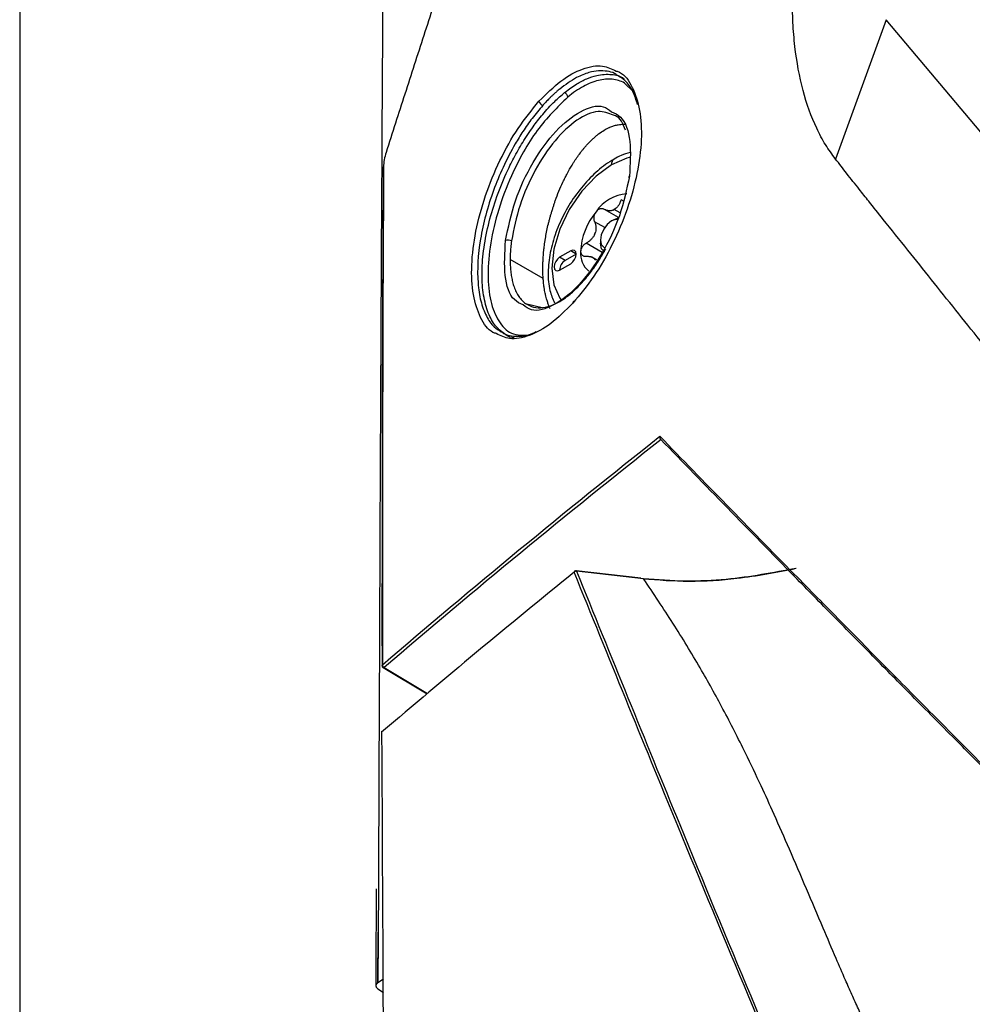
# Model space of a CAD drawing. Header units: millimetres. Extents: x 155400 to 158181, y 110534 to 115156.
# Tile 31 of 121: x 157604 to 157665, y 111367 to 111430. Entities that reach past the tile are written whole.
import ezdxf

# ---------------------------------------------------------------- set-up
doc = ezdxf.new("R2010")
doc.units = ezdxf.units.MM

msp = doc.modelspace()

# ---------------------------------------------------------------- linework, layer by layer
at = {"color": 7, "linetype": 'Continuous', "lineweight": 25}
for p, q in [((157604.013, 111662.543), (157604.013, 111333.722)), ((157659.537, 111430.408), (157656.287, 111421.481)), ((157643.344, 111425.796), (157642.768, 111426.351)), ((157642.743, 111418.758), (157642.545, 111418.873)), ((157642.379, 111417.735), (157641.476, 111418.256)), ((157642.481, 111418.036), (157642.109, 111418.251)), ((157641.498, 111417.094), (157640.845, 111417.471)), ((157641.932, 111417.516), (157642.109, 111417.619)), ((157642.109, 111417.619), (157642.369, 111417.724)), ((157641.225, 111416.292), (157641.225, 111416.088)), ((157639.315, 111415.598), (157638.608, 111415.19)), ((157639.669, 111415.394), (157639.315, 111415.598)), ((157641.332, 111415.504), (157640.311, 111416.094)), ((157637.556, 111413.828), (157635.436, 111415.052)), ((157638.962, 111414.986), (157638.608, 111415.19)), ((157639.669, 111415.394), (157638.962, 111414.986)), ((157641.002, 111415.02), (157640.648, 111415.225)), ((157638.608, 111414.373), (157639.315, 111414.781)), ((157636.417, 111412.239), (157637.482, 111411.982)), ((157643.8, 111394.644), (157639.677, 111395.114)), ((157643.988, 111394.601), (157639.69, 111395.089)), ((157627.3, 111388.915), (157630.116, 111387.231)), ((157627.376, 111388.921), (157630.152, 111387.262)), ((157627, 111374.918), (157626.968, 111368.725)), ((157626.966, 111368.724), (157626.985, 111371.962)), ((157627.321, 111368.947), (157626.968, 111368.725)), ((157626.964, 111368.337), (157627.327, 111368.104))]:
    msp.add_line(p, q, dxfattribs=at)
at = {"color": 7, "linetype": 'Continuous', "lineweight": 25, "flags": 128}
for points in [[(157675.988, 111410.838), (157667.767, 111420.617), (157659.537, 111430.408)], [(157627.486, 111421.893), (157627.481, 111421.896), (157627.474, 111421.902), (157627.472, 111421.906), (157627.474, 111421.909), (157627.48, 111421.911), (157627.491, 111421.911)], [(157643.094, 111421.578), (157642.921, 111421.537), (157641.932, 111421.116)], [(157641.932, 111421.116), (157640.942, 111420.394), (157640.02, 111419.42), (157639.228, 111418.261), (157638.62, 111416.996), (157638.238, 111415.71), (157638.108, 111414.492), (157638.238, 111413.425), (157638.62, 111412.58), (157638.693, 111412.483)], [(157643.077, 111420.388), (157643.055, 111420.374), (157643.04, 111420.358), (157643.033, 111420.34), (157643.033, 111420.321), (157643.041, 111420.301), (157643.048, 111420.29)], [(157641.932, 111417.516), (157641.661, 111417.298), (157641.432, 111416.989), (157641.278, 111416.635), (157641.225, 111416.292), (157641.278, 111416.01), (157641.432, 111415.834), (157641.477, 111415.812)], [(157642.318, 111417.607), (157642.202, 111417.61), (157641.932, 111417.516)], [(157639.315, 111414.781), (157639.451, 111414.89), (157639.565, 111415.045), (157639.642, 111415.222), (157639.669, 111415.394), (157639.642, 111415.534), (157639.565, 111415.623), (157639.451, 111415.645), (157639.315, 111415.598)], [(157641.484, 111415.515), (157641.484, 111415.515), (157641.292, 111415.736), (157641.225, 111416.088)], [(157638.608, 111415.19), (157638.473, 111415.08), (157638.358, 111414.926), (157638.282, 111414.749), (157638.255, 111414.577), (157638.282, 111414.437), (157638.358, 111414.348), (157638.473, 111414.326), (157638.608, 111414.373)], [(157639.69, 111395.089), (157639.687, 111395.1), (157639.684, 111395.108), (157639.681, 111395.113), (157639.677, 111395.114)]]:
    msp.add_lwpolyline(points, dxfattribs=at)
at = {"color": 7, "linetype": 'Continuous', "lineweight": 25}
for centre, radius, start, end in [((157638.788, 111425.425), 0.339, 3.9185, 66.84296), ((157637.665, 111425.286), 0.395, 195.57265, 249.23281), ((157642.331, 111421.156), 0.402, 125.6283, 185.6824), ((157627.367, 111420.937), 0.0636, 126.618, 180.74691), ((157643.075, 111416.7), 2.556, 93.42954, 146.56509), ((157644.245, 111415.359), 4.298, 140.22793, 177.36071), ((157643.065, 111416.598), 1.914, 117.83939, 122.15524), ((157641.636, 111419.068), 0.943, 295.75065, 300.04262), ((157641.574, 111419.176), 1.068, 300.03733, 303.98809), ((157643.926, 111415.522), 3.283, 157.28857, 160.30007), ((157639.263, 111417.331), 1.722, 335.92219, 341.66645), ((157635.305, 111415.817), 0.471, 62.36868, 109.79747), ((157641.387, 111415.427), 1.441, 174.8086, 230.89599), ((157639.352, 111414.352), 0.743, 121.60594, 178.39944), ((157641.534, 111415.522), 0.818, 211.29704, 218.9043), ((157640.517, 111414.807), 0.43, 27.8531, 42.34824), ((157639.544, 111412.277), 0.0869, 90.19956, 195.66646), ((157639.684, 111394.907), 0.182, 88.35646, 143.44454), ((157639.62, 111395.02), 0.0822, 131.13614, 183.28905), ((157639.661, 111394.965), 0.15, 83.50665, 128.88504), ((157627.376, 111389.044), 0.15, 180.04886, 239.12902), ((157627.29, 111389.041), 0.063, 126.5982, 180.94408), ((157627.451, 111389.106), 0.199, 184.0874, 248.11259), ((157627.333, 111388.983), 0.0759, 244.06634, 305.24823)]:
    msp.add_arc(centre, radius, start, end, dxfattribs=at)
for points, knots in [([(157631.53, 111667.448), (157630.882, 111643.709), (157629.552, 111594.954), (157628.198, 111520.736), (157627.281, 111446.999), (157627.091, 111398.256), (157627, 111374.918)], [0, 0, 0, 0, 0.245352, 0.503907, 0.76247, 1, 1, 1, 1]), ([(157645.669, 111476.243), (157645.201, 111474.899), (157644.269, 111472.22), (157642.884, 111468.209), (157641.515, 111464.223), (157640.162, 111460.259), (157638.825, 111456.319), (157637.504, 111452.402), (157636.199, 111448.509), (157634.909, 111444.639), (157633.635, 111440.793), (157632.376, 111436.971), (157631.132, 111433.172), (157629.904, 111429.398), (157628.691, 111425.647), (157627.89, 111423.153), (157627.491, 111421.911)], [0, 0, 0, 0, 0.074618, 0.148745, 0.222382, 0.295528, 0.368183, 0.440347, 0.512021, 0.583204, 0.653896, 0.724098, 0.793809, 0.86303, 0.93176, 1, 1, 1, 1]), ([(157656.287, 111421.48), (157656.177, 111421.631), (157655.956, 111421.931), (157655.532, 111422.557), (157654.879, 111423.785), (157654.145, 111425.807), (157653.714, 111428.171), (157653.561, 111429.964), (157653.531, 111431.036), (157653.525, 111431.581), (157653.522, 111431.854)], [0, 0, 0, 0, 0.0626835, 0.1253067, 0.2505757, 0.5010336, 0.7505244, 0.8749507, 0.9373996, 1, 1, 1, 1]), ([(157637.284, 111425.18), (157637.754, 111425.649), (157638.693, 111426.587), (157640.097, 111427.326), (157641.327, 111427.564), (157641.953, 111427.256), (157642.233, 111427.119)], [0, 0, 0, 0, 0.263459, 0.52645, 0.788784, 1, 1, 1, 1]), ([(157642.324, 111426.827), (157642.258, 111426.877), (157642.059, 111427.027), (157641.644, 111427.117), (157641.101, 111427.153), (157640.446, 111427.03), (157639.614, 111426.704), (157638.975, 111426.234), (157638.611, 111425.966)], [0, 0, 0, 0, 0.070901, 0.216319, 0.371216, 0.535607, 0.735579, 1, 1, 1, 1]), ([(157638.957, 111425.766), (157639.208, 111425.954), (157639.678, 111426.304), (157640.356, 111426.648), (157641.121, 111426.909), (157641.921, 111426.93), (157642.503, 111426.824), (157642.719, 111426.635), (157642.724, 111426.63)], [0, 0, 0, 0, 0.180695, 0.337566, 0.497502, 0.757292, 0.994452, 1, 1, 1, 1]), ([(157642.233, 111427.119), (157642.305, 111427.095), (157642.745, 111426.953), (157643.299, 111426.125), (157643.798, 111424.671), (157643.899, 111422.755), (157643.622, 111420.576), (157642.981, 111418.268), (157642.024, 111416.005), (157640.829, 111413.905), (157639.916, 111412.803), (157639.46, 111412.253)], [0, 0, 0, 0, 0.0238, 0.145909, 0.268028, 0.389961, 0.511787, 0.633817, 0.755985, 0.878113, 1, 1, 1, 1]), ([(157642.768, 111426.351), (157642.525, 111426.485), (157642.263, 111426.565), (157641.843, 111426.607), (157641.698, 111426.607), (157641.399, 111426.583), (157641.245, 111426.557), (157640.777, 111426.441), (157640.457, 111426.312), (157639.8, 111425.955), (157639.462, 111425.724), (157639.126, 111425.449)], [0, 0, 0, 0, 0.25, 0.25, 0.375, 0.375, 0.5, 0.5, 0.75, 0.75, 1, 1, 1, 1]), ([(157643.605, 111424.985), (157643.512, 111425.27), (157643.311, 111425.881), (157642.869, 111426.502), (157642.486, 111426.731), (157642.324, 111426.827)], [0, 0, 0, 0, 0.33534, 0.718738, 1, 1, 1, 1]), ([(157635.162, 111410.221), (157634.932, 111410.39), (157634.48, 111410.723), (157634.004, 111411.607), (157633.703, 111412.726), (157633.603, 111414.081), (157633.705, 111415.603), (157634.007, 111417.226), (157634.499, 111418.909), (157635.077, 111420.358), (157635.675, 111421.579), (157636.247, 111422.584), (157636.77, 111423.369), (157637.207, 111423.953), (157637.535, 111424.361), (157637.9, 111424.776), (157638.364, 111425.259), (157638.711, 111425.557), (157638.921, 111425.737)], [0, 0, 0, 0, 0.083578, 0.164643, 0.2488, 0.331452, 0.414294, 0.498359, 0.579785, 0.665451, 0.717134, 0.772884, 0.832709, 0.85828, 0.886062, 0.916056, 0.949129, 1, 1, 1, 1]), ([(157638.611, 111425.966), (157638.553, 111425.918), (157638.442, 111425.825), (157638.282, 111425.683), (157638.136, 111425.547), (157638.002, 111425.418), (157637.881, 111425.297), (157637.774, 111425.187), (157637.679, 111425.086), (157637.598, 111424.998), (157637.548, 111424.942), (157637.525, 111424.917)], [0, 0, 0, 0, 0.157994, 0.304267, 0.43882, 0.561653, 0.672764, 0.772155, 0.859825, 0.935773, 1, 1, 1, 1]), ([(157634.552, 111410.303), (157634.48, 111410.326), (157634.047, 111410.465), (157633.506, 111411.286), (157633.018, 111412.733), (157632.918, 111414.649), (157633.188, 111416.832), (157633.812, 111419.146), (157634.747, 111421.412), (157635.922, 111423.52), (157636.83, 111424.627), (157637.284, 111425.18)], [0, 0, 0, 0, 0.024537, 0.146215, 0.268142, 0.390183, 0.512144, 0.633891, 0.755731, 0.877769, 1, 1, 1, 1]), ([(157639.126, 111425.449), (157638.458, 111424.795), (157637.122, 111423.487), (157635.611, 111420.776), (157634.653, 111418.256), (157634.135, 111416.079), (157633.96, 111414.06), (157634.138, 111412.333), (157634.665, 111411.051), (157635.487, 111410.159), (157636.299, 111410.198), (157636.721, 111410.218)], [0, 0, 0, 0, 0.148528, 0.297069, 0.396234, 0.495574, 0.594965, 0.694255, 0.793359, 0.892535, 1, 1, 1, 1]), ([(157637.525, 111424.917), (157637.295, 111424.647), (157636.859, 111424.136), (157636.272, 111423.294), (157635.635, 111422.262), (157634.98, 111420.999), (157634.34, 111419.448), (157633.848, 111417.892), (157633.397, 111415.829), (157633.289, 111413.914), (157633.532, 111412.353), (157633.885, 111411.411), (157634.331, 111410.741), (157634.708, 111410.519), (157634.869, 111410.423)], [0, 0, 0, 0, 0.06352, 0.120638, 0.171353, 0.260121, 0.342475, 0.429575, 0.51367, 0.684107, 0.768593, 0.855179, 0.938094, 1, 1, 1, 1]), ([(157635.146, 111416.26), (157635.318, 111417.107), (157635.663, 111418.801), (157636.86, 111421.333), (157638.353, 111423.388), (157639.948, 111424.635), (157641.24, 111425.04), (157641.764, 111424.643), (157641.936, 111424.513)], [0, 0, 0, 0, 0.182406, 0.364662, 0.546889, 0.729133, 0.911438, 1, 1, 1, 1]), ([(157642.05, 111424.285), (157641.739, 111424.413), (157641.069, 111424.686), (157639.722, 111424.081), (157638.295, 111422.759), (157637.002, 111420.822), (157635.975, 111418.518), (157635.674, 111416.996), (157635.524, 111416.235)], [0, 0, 0, 0, 0.148114, 0.31852, 0.488951, 0.659374, 0.829686, 1, 1, 1, 1]), ([(157641.936, 111424.513), (157642.138, 111424.423), (157642.735, 111424.158), (157643.226, 111422.711), (157643.127, 111421.163), (157643.077, 111420.388)], [0, 0, 0, 0, 0.2045667, 0.6023386, 1, 1, 1, 1]), ([(157642.826, 111423.341), (157642.662, 111423.742), (157642.474, 111424.204), (157642.1, 111424.276), (157642.05, 111424.285)], [0, 0, 0, 0, 0.866026, 1, 1, 1, 1]), ([(157640.749, 111422.788), (157640.809, 111422.841), (157640.927, 111422.948), (157641.047, 111423.041), (157641.107, 111423.088)], [0, 0, 0, 0, 0.500295, 1, 1, 1, 1]), ([(157641.47, 111423.334), (157641.513, 111423.359), (157641.589, 111423.404), (157641.691, 111423.457), (157641.767, 111423.494), (157641.851, 111423.532), (157641.989, 111423.587), (157642.107, 111423.621), (157642.182, 111423.644)], [0, 0, 0, 0, 0.178579, 0.321303, 0.42842, 0.500031, 0.678797, 1, 1, 1, 1]), ([(157642.182, 111423.644), (157642.208, 111423.65), (157642.267, 111423.665), (157642.389, 111423.686), (157642.542, 111423.704), (157642.682, 111423.713), (157642.789, 111423.712), (157642.843, 111423.708), (157642.867, 111423.706)], [0, 0, 0, 0, 0.108657, 0.249525, 0.500384, 0.750905, 0.890656, 1, 1, 1, 1]), ([(157640.053, 111422.033), (157640.091, 111422.08), (157640.166, 111422.173), (157640.28, 111422.307), (157640.398, 111422.441), (157640.554, 111422.605), (157640.673, 111422.717), (157640.749, 111422.788)], [0, 0, 0, 0, 0.167114, 0.333684, 0.499878, 0.681786, 1, 1, 1, 1]), ([(157849.477, 111422.251), (157840.791, 111418.842), (157823.434, 111412.031), (157798.352, 111401.047), (157773.998, 111389.538), (157750.449, 111377.459), (157727.726, 111364.851), (157705.878, 111351.732), (157684.936, 111338.131), (157664.967, 111324.053), (157645.914, 111309.554), (157634.104, 111299.525), (157628.196, 111294.508)], [0, 0, 0, 0, 0.100013, 0.199862, 0.299712, 0.399716, 0.499806, 0.599806, 0.69988, 0.799952, 0.89994, 1, 1, 1, 1]), ([(157639.403, 111421.095), (157639.437, 111421.151), (157639.506, 111421.263), (157639.612, 111421.426), (157639.716, 111421.581), (157639.862, 111421.787), (157639.975, 111421.932), (157640.053, 111422.033)], [0, 0, 0, 0, 0.1663548, 0.3329458, 0.4998626, 0.6535172, 1, 1, 1, 1]), ([(157643.127, 111421.907), (157642.933, 111421.853), (157642.587, 111421.757), (157642.247, 111421.566), (157642.097, 111421.482)], [0, 0, 0, 0, 0.561037, 1, 1, 1, 1]), ([(157642.097, 111421.482), (157641.913, 111421.368), (157641.384, 111421.039), (157640.55, 111420.306), (157639.661, 111419.256), (157638.911, 111418.061), (157638.338, 111416.783), (157637.969, 111415.48), (157637.836, 111414.215), (157637.92, 111413.119), (157638.165, 111412.533), (157638.271, 111412.279)], [0, 0, 0, 0, 0.064288, 0.184415, 0.304202, 0.423688, 0.543266, 0.663336, 0.784423, 0.906956, 1, 1, 1, 1]), ([(157668.692, 111405.952), (157668.263, 111406.485), (157667.212, 111407.791), (157665.642, 111409.742), (157663.986, 111411.811), (157662.445, 111413.742), (157660.897, 111415.68), (157659.556, 111417.353), (157658.519, 111418.649), (157657.737, 111419.63), (157657.027, 111420.528), (157656.524, 111421.176), (157656.287, 111421.48)], [0, 0, 0, 0, 0.102078, 0.25, 0.374999, 0.5, 0.622226, 0.749999, 0.825581, 0.874999, 0.941226, 1, 1, 1, 1]), ([(157627.304, 111420.936), (157627.278, 111415.67), (157627.226, 111405.054), (157627.226, 111394.406), (157627.227, 111389.04)], [0, 0, 0, 0, 0.496094, 1, 1, 1, 1]), ([(157638.82, 111420.007), (157638.843, 111420.055), (157638.889, 111420.151), (157638.96, 111420.292), (157639.03, 111420.432), (157639.079, 111420.524), (157639.103, 111420.569)], [0, 0, 0, 0, 0.250518, 0.501191, 0.750944, 1, 1, 1, 1]), ([(157643.077, 111420.388), (157642.901, 111419.544), (157642.55, 111417.854), (157641.335, 111415.328), (157639.831, 111413.278), (157638.237, 111412.032), (157636.958, 111411.623), (157636.441, 111412.015), (157636.272, 111412.143)], [0, 0, 0, 0, 0.182314, 0.364615, 0.546931, 0.729166, 0.911348, 1, 1, 1, 1]), ([(157637.941, 111417.547), (157637.96, 111417.618), (157637.998, 111417.761), (157638.06, 111417.974), (157638.118, 111418.152), (157638.173, 111418.328), (157638.225, 111418.502), (157638.28, 111418.674), (157638.316, 111418.778), (157638.328, 111418.814)], [0, 0, 0, 0, 0.16693, 0.334033, 0.501068, 0.588909, 0.751105, 0.912576, 1, 1, 1, 1]), ([(157642.545, 111418.873), (157642.534, 111418.84), (157642.514, 111418.777), (157642.477, 111418.688), (157642.438, 111418.609), (157642.38, 111418.508), (157642.295, 111418.393), (157642.211, 111418.324), (157642.171, 111418.29)], [0, 0, 0, 0, 0.136832, 0.265737, 0.386769, 0.49999, 0.757495, 1, 1, 1, 1]), ([(157640.942, 111418.108), (157640.928, 111418.09), (157640.901, 111418.054), (157640.866, 111417.993), (157640.837, 111417.928), (157640.815, 111417.859), (157640.798, 111417.777), (157640.792, 111417.681), (157640.805, 111417.571), (157640.831, 111417.505), (157640.845, 111417.471)], [0, 0, 0, 0, 0.097875, 0.196697, 0.29658, 0.397634, 0.499966, 0.655549, 0.822147, 1, 1, 1, 1]), ([(157641.476, 111418.256), (157641.458, 111418.265), (157641.423, 111418.283), (157641.368, 111418.298), (157641.312, 111418.304), (157641.258, 111418.301), (157641.189, 111418.288), (157641.108, 111418.254), (157641.017, 111418.193), (157640.967, 111418.136), (157640.942, 111418.108)], [0, 0, 0, 0, 0.108101, 0.212121, 0.312109, 0.408115, 0.500199, 0.669962, 0.836392, 1, 1, 1, 1]), ([(157642.046, 111418.218), (157642.024, 111418.209), (157641.978, 111418.191), (157641.906, 111418.174), (157641.831, 111418.165), (157641.735, 111418.167), (157641.612, 111418.188), (157641.523, 111418.233), (157641.476, 111418.256)], [0, 0, 0, 0, 0.118955, 0.241753, 0.368585, 0.499622, 0.734116, 1, 1, 1, 1]), ([(157637.678, 111416.265), (157637.69, 111416.34), (157637.723, 111416.553), (157637.789, 111416.907), (157637.868, 111417.259), (157637.922, 111417.472), (157637.941, 111417.547)], [0, 0, 0, 0, 0.175286, 0.500004, 0.825196, 1, 1, 1, 1]), ([(157640.845, 111417.471), (157640.857, 111417.444), (157640.881, 111417.391), (157640.907, 111417.308), (157640.925, 111417.227), (157640.939, 111417.114), (157640.94, 111416.967), (157640.911, 111416.847), (157640.897, 111416.789)], [0, 0, 0, 0, 0.136832, 0.265737, 0.386769, 0.49999, 0.757495, 1, 1, 1, 1]), ([(157636.272, 111412.143), (157636.073, 111412.231), (157635.486, 111412.491), (157635.002, 111413.929), (157635.098, 111415.482), (157635.146, 111416.26)], [0, 0, 0, 0, 0.203674, 0.600565, 1, 1, 1, 1]), ([(157635.524, 111416.235), (157635.515, 111416.166), (157635.497, 111416.029), (157635.476, 111415.827), (157635.459, 111415.628), (157635.447, 111415.433), (157635.439, 111415.24), (157635.437, 111415.114), (157635.436, 111415.052)], [0, 0, 0, 0, 0.1671525, 0.3338311, 0.5002449, 0.6666042, 0.8331196, 1, 1, 1, 1]), ([(157637.595, 111415.626), (157637.6, 111415.679), (157637.612, 111415.785), (157637.631, 111415.929), (157637.652, 111416.089), (157637.668, 111416.197), (157637.678, 111416.265)], [0, 0, 0, 0, 0.249586, 0.500006, 0.680279, 1, 1, 1, 1]), ([(157640.835, 111416.629), (157640.821, 111416.602), (157640.793, 111416.548), (157640.741, 111416.469), (157640.682, 111416.393), (157640.597, 111416.3), (157640.475, 111416.193), (157640.368, 111416.128), (157640.311, 111416.094)], [0, 0, 0, 0, 0.118955, 0.241753, 0.368585, 0.499622, 0.734116, 1, 1, 1, 1]), ([(157635.436, 111415.052), (157635.437, 111414.986), (157635.437, 111414.854), (157635.444, 111414.662), (157635.456, 111414.475), (157635.473, 111414.293), (157635.495, 111414.115), (157635.523, 111413.942), (157635.556, 111413.775), (157635.594, 111413.612), (157635.638, 111413.456), (157635.71, 111413.233), (157635.824, 111412.961), (157635.992, 111412.672), (157636.19, 111412.427), (157636.487, 111412.165), (157636.924, 111411.965), (157637.522, 111411.936), (157638.069, 111412.087), (157638.525, 111412.308), (157638.89, 111412.533), (157639.243, 111412.798), (157639.604, 111413.116), (157639.939, 111413.45), (157640.273, 111413.827), (157640.575, 111414.205), (157640.855, 111414.589), (157641.112, 111414.973), (157641.346, 111415.351), (157641.489, 111415.606), (157641.559, 111415.729)], [0, 0, 0, 0, 0.0165287, 0.0330407, 0.0495587, 0.0661058, 0.0827051, 0.0993882, 0.1161921, 0.1330887, 0.1500427, 0.1670186, 0.2087593, 0.2505846, 0.2905489, 0.3336503, 0.4170765, 0.5001563, 0.5834646, 0.6249817, 0.6667697, 0.7144113, 0.7499938, 0.794518, 0.8334017, 0.8703876, 0.9056413, 0.9391663, 0.9705818, 1, 1, 1, 1]), ([(157637.547, 111415.006), (157637.55, 111415.074), (157637.558, 111415.21), (157637.574, 111415.417), (157637.588, 111415.557), (157637.595, 111415.626)], [0, 0, 0, 0, 0.33295, 0.666162, 1, 1, 1, 1]), ([(157640.311, 111416.094), (157640.289, 111416.081), (157640.247, 111416.056), (157640.189, 111416.011), (157640.137, 111415.963), (157640.091, 111415.912), (157640.041, 111415.844), (157639.994, 111415.758), (157639.958, 111415.655), (157639.954, 111415.589), (157639.952, 111415.557)], [0, 0, 0, 0, 0.108101, 0.212121, 0.312109, 0.408115, 0.500199, 0.669962, 0.836392, 1, 1, 1, 1]), ([(157639.952, 111415.557), (157639.953, 111415.538), (157639.954, 111415.501), (157639.967, 111415.449), (157639.987, 111415.401), (157640.016, 111415.358), (157640.058, 111415.315), (157640.12, 111415.277), (157640.207, 111415.251), (157640.275, 111415.252), (157640.311, 111415.253)], [0, 0, 0, 0, 0.097875, 0.196697, 0.29658, 0.397634, 0.499966, 0.655549, 0.822147, 1, 1, 1, 1]), ([(157637.556, 111413.828), (157637.553, 111413.872), (157637.545, 111413.978), (157637.536, 111414.17), (157637.529, 111414.44), (157637.533, 111414.724), (157637.543, 111414.928), (157637.547, 111415.006)], [0, 0, 0, 0, 0.1164868, 0.2833393, 0.4999615, 0.8067071, 1, 1, 1, 1]), ([(157640.311, 111415.253), (157640.34, 111415.254), (157640.398, 111415.257), (157640.477, 111415.252), (157640.549, 111415.242), (157640.64, 111415.219), (157640.744, 111415.177), (157640.805, 111415.123), (157640.835, 111415.097)], [0, 0, 0, 0, 0.1368319, 0.2657372, 0.3867688, 0.4999905, 0.7574953, 1, 1, 1, 1]), ([(157637.707, 111412.774), (157637.698, 111412.814), (157637.677, 111412.907), (157637.645, 111413.072), (157637.607, 111413.301), (157637.577, 111413.552), (157637.563, 111413.738), (157637.557, 111413.815)], [0, 0, 0, 0, 0.123531, 0.287831, 0.493026, 0.791903, 1, 1, 1, 1]), ([(157637.996, 111411.889), (157637.987, 111411.912), (157637.958, 111411.977), (157637.907, 111412.111), (157637.844, 111412.299), (157637.778, 111412.503), (157637.733, 111412.664), (157637.714, 111412.746), (157637.707, 111412.774)], [0, 0, 0, 0, 0.0850044, 0.2490346, 0.4981793, 0.7482957, 0.9139009, 1, 1, 1, 1]), ([(157639.46, 111412.253), (157638.988, 111411.784), (157638.045, 111410.847), (157636.649, 111410.107), (157635.437, 111409.866), (157634.824, 111410.168), (157634.552, 111410.303)], [0, 0, 0, 0, 0.264354, 0.527529, 0.790456, 1, 1, 1, 1]), ([(157634.869, 111410.423), (157634.934, 111410.375), (157635.125, 111410.228), (157635.528, 111410.141), (157636.063, 111410.114), (157636.595, 111410.191), (157636.96, 111410.364), (157637.103, 111410.431)], [0, 0, 0, 0, 0.110449, 0.330397, 0.570988, 0.832238, 1, 1, 1, 1]), ([(157635.696, 111410.036), (157635.509, 111410.06), (157635.314, 111410.086), (157635.167, 111410.216), (157635.162, 111410.221)], [0, 0, 0, 0, 0.961763, 1, 1, 1, 1]), ([(157645.031, 111403.724), (157645.03, 111403.719), (157645.025, 111403.701), (157645.022, 111403.671), (157645.024, 111403.638), (157645.033, 111403.599), (157645.053, 111403.556), (157645.08, 111403.534), (157645.093, 111403.523)], [0, 0, 0, 0, 0.0706, 0.251093, 0.388982, 0.501668, 0.766996, 1, 1, 1, 1]), ([(157639.538, 111395.015), (157637.445, 111393.315), (157633.273, 111389.926), (157629.223, 111386.492), (157627.205, 111384.78)], [0, 0, 0, 0, 0.501718, 1, 1, 1, 1]), ([(157664.958, 111334.559), (157661.745, 111341.98), (157655.32, 111356.823), (157646.893, 111376.95), (157641.738, 111389.613), (157639.538, 111395.015)], [0, 0, 0, 0, 0.364441, 0.728882, 1, 1, 1, 1]), ([(157639.69, 111395.089), (157641.881, 111389.686), (157647.019, 111377.022), (157655.427, 111356.89), (157661.842, 111342.044), (157665.049, 111334.621)], [0, 0, 0, 0, 0.2711165, 0.6355573, 1, 1, 1, 1]), ([(157643.957, 111394.599), (157644.935, 111394.527), (157646.931, 111394.382), (157650.278, 111394.596), (157652.509, 111395.028), (157653.761, 111395.27)], [0, 0, 0, 0, 0.29644, 0.60502, 1, 1, 1, 1]), ([(157653.763, 111395.266), (157652.288, 111394.988), (157649.976, 111394.552), (157646.637, 111394.395), (157644.879, 111394.532), (157643.988, 111394.601)], [0, 0, 0, 0, 0.464968, 0.728653, 1, 1, 1, 1]), ([(157653.672, 111394.73), (157653.647, 111394.745), (157653.626, 111394.772), (157653.613, 111394.839), (157653.621, 111394.876), (157653.637, 111394.905)], [0, 0, 0, 0, 0.5, 0.5, 1, 1, 1, 1]), ([(157653.637, 111394.905), (157654.133, 111394.4), (157655.128, 111393.387), (157656.633, 111391.857), (157658.152, 111390.316), (157659.639, 111388.81), (157661.172, 111387.26), (157662.708, 111385.711), (157664.292, 111384.116), (157665.564, 111382.839), (157666.601, 111381.801), (157667.213, 111381.19), (157667.624, 111380.781), (157667.884, 111380.52), (157668.143, 111380.275), (157668.469, 111380.014), (157668.757, 111379.811), (157668.959, 111379.694), (157669.059, 111379.635)], [0, 0, 0, 0, 0.099184, 0.19895, 0.299298, 0.400228, 0.492139, 0.600339, 0.700385, 0.800449, 0.846666, 0.900505, 0.918195, 0.925519, 0.950516, 0.967022, 0.983509, 1, 1, 1, 1]), ([(157689.972, 111388.811), (157689.353, 111388.402), (157688.22, 111387.652), (157686.688, 111386.63), (157685.476, 111385.816), (157684.58, 111385.212), (157684, 111384.819), (157683.069, 111384.188), (157681.984, 111383.451), (157680.792, 111382.64), (157680.049, 111382.133), (157679.454, 111381.728), (157678.862, 111381.325), (157678.271, 111380.921), (157677.795, 111380.609), (157677.275, 111380.289), (157676.559, 111379.884), (157675.394, 111379.354), (157673.811, 111378.839), (157672.355, 111378.664), (157671.139, 111378.746), (157670.222, 111378.944), (157669.29, 111379.317), (157668.585, 111379.755), (157667.925, 111380.32), (157667.46, 111380.802), (157666.965, 111381.294), (157666.609, 111381.651), (157666.049, 111382.211), (157665.216, 111383.046), (157663.58, 111384.69), (157661.429, 111386.858), (157658.777, 111389.541), (157656.217, 111392.138), (157654.499, 111393.888), (157653.672, 111394.73)], [0, 0, 0, 0, 0.037708, 0.068971, 0.093791, 0.112171, 0.124115, 0.129625, 0.169678, 0.191199, 0.203569, 0.215909, 0.22822, 0.2405, 0.252751, 0.258027, 0.273015, 0.297728, 0.33215, 0.376281, 0.39778, 0.421434, 0.447241, 0.475204, 0.485301, 0.512654, 0.524693, 0.537189, 0.550143, 0.583609, 0.625118, 0.723304, 0.812557, 0.909786, 1, 1, 1, 1]), ([(157673.444, 111343.849), (157673.081, 111344.257), (157672.257, 111345.184), (157670.866, 111346.752), (157669.274, 111348.583), (157667.661, 111350.463), (157666.214, 111352.3), (157664.939, 111354.048), (157663.79, 111355.747), (157662.48, 111357.835), (157661.016, 111360.399), (157659.807, 111362.736), (157659.002, 111364.38), (157658.58, 111365.26), (157658.161, 111366.152), (157657.744, 111367.057), (157657.33, 111367.975), (157656.854, 111369.049), (157656.242, 111370.469), (157655.41, 111372.421), (157654.416, 111374.761), (157653.377, 111377.188), (157652.411, 111379.38), (157651.483, 111381.426), (157650.408, 111383.676), (157649.125, 111386.196), (157647.591, 111388.969), (157645.901, 111391.742), (157644.623, 111393.651), (157643.988, 111394.601)], [0, 0, 0, 0, 0.026668, 0.060584, 0.101979, 0.144711, 0.180837, 0.216471, 0.251533, 0.282923, 0.340106, 0.401029, 0.417574, 0.434353, 0.451362, 0.468595, 0.486047, 0.503712, 0.529821, 0.566983, 0.615065, 0.663692, 0.706365, 0.741505, 0.782176, 0.837243, 0.888759, 0.944634, 1, 1, 1, 1]), ([(157627.221, 111384.792), (157627.212, 111384.795), (157627.193, 111384.801), (157627.178, 111384.803), (157627.178, 111384.798), (157627.193, 111384.787), (157627.204, 111384.78), (157627.205, 111384.78)], [0, 0, 0, 0, 0.183275, 0.365075, 0.655887, 0.990348, 1, 1, 1, 1]), ([(157627.205, 111384.78), (157627.289, 111366.893), (157627.382, 111346.901), (157627.767, 111318.345), (157627.959, 111306.629), (157628.147, 111297.016), (157628.169, 111295.893)], [0, 0, 0, 0, 0.605888, 0.677171, 0.962307, 1, 1, 1, 1]), ([(157626.849, 111374.735), (157626.847, 111374.038), (157626.842, 111371.97), (157626.838, 111369.902), (157626.836, 111368.531)], [0, 0, 0, 0, 0.337111, 1, 1, 1, 1]), ([(157626.968, 111368.725), (157626.954, 111368.717), (157626.928, 111368.699), (157626.895, 111368.668), (157626.865, 111368.631), (157626.842, 111368.585), (157626.833, 111368.532), (157626.841, 111368.479), (157626.866, 111368.427), (157626.906, 111368.379), (157626.945, 111368.351), (157626.964, 111368.337)], [0, 0, 0, 0, 0.082732, 0.165834, 0.250562, 0.374214, 0.499933, 0.622783, 0.749443, 0.874454, 1, 1, 1, 1])]:
    msp.add_open_spline(points, degree=3, knots=knots, dxfattribs=at)
for points in [[(157638.921, 111425.737), (157638.933, 111425.747), (157638.945, 111425.756), (157638.957, 111425.766)], [(157641.107, 111423.088), (157641.228, 111423.179), (157641.35, 111423.261), (157641.47, 111423.334)], [(157627.491, 111421.911), (157627.387, 111421.587), (157627.331, 111421.267), (157627.329, 111420.988)], [(157627.329, 111420.988), (157627.269, 111410.377), (157627.243, 111399.745), (157627.252, 111389.092)], [(157627.269, 111388.984), (157627.259, 111399.636), (157627.285, 111410.268), (157627.346, 111420.879)], [(157639.103, 111420.569), (157639.2, 111420.751), (157639.3, 111420.926), (157639.403, 111421.095)], [(157638.328, 111418.814), (157638.473, 111419.226), (157638.637, 111419.624), (157638.82, 111420.007)], [(157637.557, 111413.815), (157637.557, 111413.819), (157637.556, 111413.824), (157637.556, 111413.828)], [(157627.252, 111389.092), (157632.993, 111394.02), (157638.923, 111398.9), (157645.031, 111403.724)], [(157645.031, 111403.724), (157647.862, 111400.807), (157650.731, 111397.867), (157653.637, 111394.905)], [(157645.107, 111403.515), (157639.034, 111398.718), (157633.122, 111393.852), (157627.376, 111388.921)], [(157653.672, 111394.73), (157650.775, 111397.684), (157647.915, 111400.615), (157645.093, 111403.523)], [(157643.957, 111394.599), (157643.96, 111394.606), (157643.967, 111394.62), (157643.975, 111394.626), (157643.983, 111394.621), (157643.986, 111394.608), (157643.988, 111394.601)]]:
    msp.add_open_spline(points, degree=3, dxfattribs=at)

doc.saveas('drawing.dxf')
